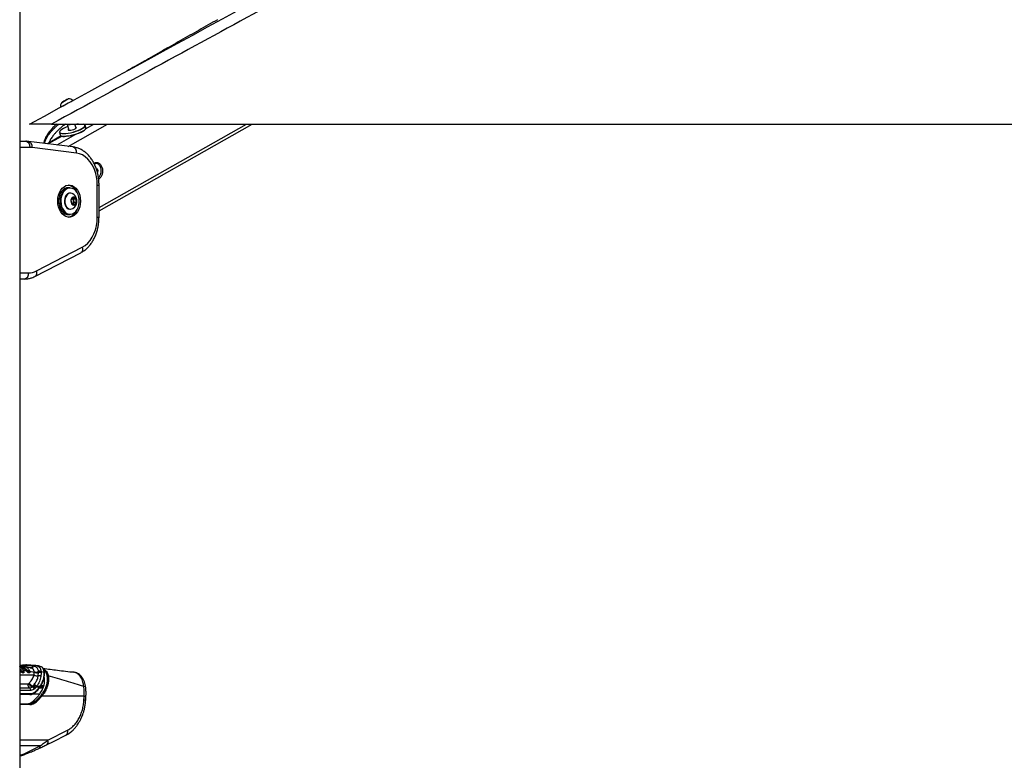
# Model space of a CAD drawing. Header units: millimetres. Extents: x 20 to 22981, y 40 to 19992.
# Tile 105 of 120: x 17831 to 19118, y 5781 to 6749. Entities that reach past the tile are written whole.
import ezdxf

# ---------------------------------------------------------------- set-up
doc = ezdxf.new("R2010")
doc.units = ezdxf.units.MM
doc.header["$LTSCALE"] = 2

msp = doc.modelspace()

# ---------------------------------------------------------------- linework, layer by layer
at = {"color": 7, "linetype": 'Continuous', "lineweight": 25}
for p, q in [((17831.09, 7939.49), (17831.09, 2191.49)), ((17889.8, 6642.94), (17887.3, 6641.57)), ((17887.3, 6641.57), (17887.55, 6641.71)), ((17887.55, 6641.71), (17890.29, 6643.22)), ((17887.55, 6641.71), (17887.55, 6641.71)), ((17892.55, 6644.44), (17889.8, 6642.94)), ((17890.29, 6643.22), (17892.79, 6644.58)), ((17890.3, 6643.21), (17890.29, 6643.22)), ((17892.79, 6644.58), (17892.55, 6644.44)), ((17872.65, 6612.47), (20412.57, 6612.47)), ((17892.75, 6612.47), (17892.81, 6612.26)), ((17892.81, 6612.26), (17895.02, 6604.43)), ((17904.64, 6607.15), (17903.14, 6612.47)), ((17917.44, 6607.84), (17916.6, 6610.81)), ((17934.61, 6499.32), (18134.96, 6612.47)), ((17831.09, 6590.02), (17838.8, 6590.02)), ((17885.28, 6597.03), (17867.07, 6586.75)), ((17882.91, 6601.3), (17883.75, 6598.33)), ((17900.48, 6582.61), (17842.37, 6589.8)), ((17905.16, 6574.67), (17847.04, 6581.86)), ((17930.64, 6560.92), (17930.28, 6560.92)), ((17930.95, 6554.28), (17931.51, 6554.41)), ((17931.51, 6554.41), (17933.06, 6551.73)), ((17931.83, 6551.73), (17933.06, 6551.73)), ((17933.06, 6551.73), (17932.44, 6549.42)), ((17896.49, 6529.36), (17894.22, 6529.36)), ((17932.27, 6490.89), (17932.27, 6532.83)), ((17934.61, 6490.89), (17934.61, 6532.83)), ((17897.31, 6522.36), (17896.77, 6522.36)), ((17898.33, 6513.31), (17900.77, 6516.38)), ((17899, 6508.79), (17898.33, 6513.31)), ((17899.98, 6515.38), (17900.93, 6514.94)), ((17900.77, 6516.38), (17903.87, 6514.94)), ((17900.93, 6514.94), (17903.87, 6514.94)), ((17900.93, 6514.94), (17901.26, 6512.68)), ((17901.26, 6512.68), (17901.6, 6510.42)), ((17903.87, 6514.94), (17904.54, 6510.42)), ((17896.77, 6501.36), (17897.31, 6501.36)), ((17902.1, 6507.34), (17899, 6508.79)), ((17900.38, 6508.88), (17899.95, 6508.34)), ((17901.6, 6510.42), (17900.38, 6508.88)), ((17901.6, 6510.42), (17904.54, 6510.42)), ((17904.54, 6510.42), (17902.1, 6507.34)), ((17894.22, 6494.36), (17896.49, 6494.36)), ((17852.75, 6420.56), (17912.72, 6451.43)), ((17850.75, 6413.44), (17910.73, 6444.31)), ((17836.94, 6410.02), (17831.09, 6410.02)), ((17831.09, 5904.58), (17831.8, 5904.51)), ((17831.13, 5900.7), (17834.95, 5899.93)), ((17831.21, 5904), (17831.25, 5904)), ((17831.25, 5904), (17831.3, 5903.99)), ((17831.8, 5904.51), (17831.85, 5904.51)), ((17835.42, 5904.07), (17831.85, 5904.51)), ((17835.24, 5899.71), (17835.16, 5899.82)), ((17835.47, 5904.07), (17835.42, 5904.07)), ((17835.43, 5899.03), (17838.77, 5898.36)), ((17838.87, 5898.24), (17838.77, 5898.36)), ((17839.06, 5898.01), (17838.87, 5898.24)), ((17839.31, 5898.69), (17839.4, 5898.57)), ((17839.4, 5898.57), (17839.57, 5898.36)), ((17844.74, 5901.93), (17839.55, 5902.56)), ((17840.13, 5899.04), (17840.29, 5898.85)), ((17840.29, 5898.85), (17843.69, 5898.16)), ((17843.69, 5898.16), (17843.67, 5898.22)), ((17843.95, 5897.69), (17844.11, 5897.3)), ((17844.11, 5897.3), (17844.12, 5897.26)), ((17844.11, 5897.3), (17849.91, 5896.13)), ((17844.12, 5897.26), (17844.15, 5897.18)), ((17844.89, 5901.91), (17844.74, 5901.93)), ((17849.15, 5903.95), (17848.95, 5903.97)), ((17849.24, 5903.94), (17849.15, 5903.95)), ((17849.91, 5896.13), (17849.9, 5896.87)), ((17851.37, 5905.14), (17851.56, 5905.12)), ((17851.56, 5905.12), (17851.64, 5905.11)), ((17855.43, 5904.64), (17851.64, 5905.11)), ((17855.26, 5891.53), (17855.66, 5895.79)), ((17859.04, 5903.28), (17855.43, 5904.64)), ((17855.61, 5896.85), (17855.56, 5897.48)), ((17855.66, 5895.79), (17855.61, 5896.85)), ((17859.11, 5895.29), (17858.65, 5890.52)), ((17859.04, 5897.14), (17859.08, 5896.45)), ((17859.04, 5897.14), (17862.96, 5896.28)), ((17859.08, 5896.45), (17859.11, 5895.29)), ((17901.7, 5896.14), (17899.1, 5896.29)), ((17842.65, 5881.34), (17843.31, 5881.99)), ((17863.31, 5888.25), (17862.93, 5889.62)), ((17842.49, 5881.2), (17842.65, 5881.34)), ((17847.2, 5877.01), (17847.64, 5877.42)), ((17847.64, 5877.42), (17848.36, 5878.21)), ((17848.36, 5878.21), (17849.36, 5879.32)), ((17849.36, 5879.32), (17849.99, 5880.1)), ((17850.53, 5874.63), (17849.94, 5874.09)), ((17852.4, 5876.51), (17851.3, 5875.4)), ((17853.04, 5877.81), (17852.4, 5876.51)), ((17856.81, 5876.51), (17852.4, 5876.51)), ((17853.04, 5877.81), (17857.64, 5877.81)), ((17857.64, 5877.81), (17856.81, 5876.51)), ((17856.89, 5875.71), (17856.9, 5875.72)), ((17844.1, 5866.98), (17831.09, 5866.98)), ((17848.49, 5858.41), (17851.58, 5858.41)), ((17915.19, 5865.02), (17859.94, 5865.02)), ((17831.09, 5855.02), (17843.46, 5855.02)), ((17867.88, 5807.52), (17893.2, 5820.19))]:
    msp.add_line(p, q, dxfattribs=at)
at = {"color": 8, "linetype": 'Continuous', "lineweight": 25}
for p, q in [((17894.16, 6583.39), (17945.64, 6612.47)), ((17917, 6606.24), (17928.02, 6612.47)), ((17934.61, 6503.6), (18127.39, 6612.47)), ((17867.9, 6586.64), (17885.88, 6596.79)), ((17879.71, 6585.18), (17904.5, 6599.18)), ((17844.45, 6582.02), (17831.09, 6582.02)), ((17932.27, 6532.83), (17934.61, 6532.83)), ((17932.27, 6490.89), (17934.61, 6490.89)), ((17831.09, 6418.02), (17842.59, 6418.02)), ((17831.09, 5900.75), (17831.13, 5900.7)), ((17831.13, 5900.7), (17831.09, 5900.7)), ((17837.65, 5904.59), (17832.93, 5904.38)), ((17831.09, 5892.62), (17849.62, 5892.62)), ((17862.59, 5888.18), (17863.28, 5888.18)), ((17831.09, 5880.81), (17841.36, 5880.81)), ((17831.09, 5875.73), (17843.92, 5875.73)), ((17845.41, 5872.34), (17831.09, 5872.34)), ((17856.87, 5875.68), (17861.37, 5875.68)), ((17861.62, 5876.39), (17857.4, 5876.39)), ((17858.93, 5878.85), (17862.47, 5878.85)), ((17831.09, 5868.22), (17844.94, 5868.22)), ((17856.8, 5867.42), (17847.02, 5867.42)), ((17844.16, 5853.93), (17831.09, 5853.93)), ((17867.88, 5807.52), (17831.09, 5807.52)), ((17857.61, 5799.98), (17831.09, 5799.98))]:
    msp.add_line(p, q, dxfattribs=at)
at = {"color": 7, "linetype": 'Continuous', "lineweight": 25, "flags": 128}
for points in [[(17883.99, 6634.36), (17884.14, 6634.44), (17884.87, 6634.84), (17886.15, 6635.54), (17887.9, 6636.49), (17889.97, 6637.62), (17892.21, 6638.85), (17894.46, 6640.08), (17896.56, 6641.22), (17898.34, 6642.2), (17899.67, 6642.93), (17900.46, 6643.37), (17900.66, 6643.48)], [(17885.89, 6640.81), (17886.08, 6640.91), (17886.87, 6641.34), (17888.14, 6642.03), (17889.71, 6642.89), (17891.32, 6643.77), (17892.74, 6644.55), (17893.75, 6645.1), (17894.2, 6645.35), (17894.01, 6645.25), (17893.22, 6644.82), (17891.95, 6644.12), (17890.39, 6643.27), (17888.77, 6642.39), (17887.35, 6641.61), (17886.34, 6641.05), (17885.89, 6640.81)], [(17893.67, 6609.2), (17890.76, 6608.02), (17888.14, 6606.75), (17886, 6605.47), (17884.41, 6604.22), (17883.45, 6603.07), (17883.15, 6602.06), (17883.44, 6601.31)], [(17916.6, 6610.81), (17916.58, 6610.03), (17915.93, 6608.91), (17914.62, 6607.68), (17912.7, 6606.38), (17910.25, 6605.07), (17907.37, 6603.8), (17904.18, 6602.62), (17900.81, 6601.58), (17897.39, 6600.73), (17894.08, 6600.09), (17890.99, 6599.7), (17888.26, 6599.57)], [(17889.1, 6596.59), (17891.83, 6596.73), (17894.91, 6597.12), (17898.23, 6597.76), (17901.65, 6598.61), (17905.02, 6599.65), (17908.21, 6600.83), (17911.09, 6602.1), (17913.54, 6603.41), (17915.46, 6604.71), (17916.77, 6605.94), (17917.42, 6607.06), (17917.44, 6607.84)], [(17916.72, 6605.79), (17916.5, 6605.5), (17915.22, 6604.3), (17913.35, 6603.03), (17910.95, 6601.75), (17908.14, 6600.51), (17905.02, 6599.36), (17901.73, 6598.34), (17898.39, 6597.51), (17895.15, 6596.88), (17892.13, 6596.5), (17889.47, 6596.37)], [(17894.66, 6605.7), (17894.47, 6605.5), (17894.27, 6604.89), (17894.79, 6604.49), (17895.97, 6604.35)], [(17895.97, 6604.35), (17897.65, 6604.49), (17899.6, 6604.89), (17901.56, 6605.5), (17903.25, 6606.24), (17904.47, 6607), (17905.03, 6607.68), (17904.86, 6608.19), (17904.28, 6608.42)], [(17888.26, 6599.57), (17886.01, 6599.7), (17884.32, 6600.09), (17883.26, 6600.73), (17882.91, 6601.3)], [(17883.75, 6598.33), (17884.09, 6597.76), (17885.15, 6597.12), (17886.85, 6596.73), (17889.1, 6596.59)], [(17932.27, 6532.83), (17932, 6538.48), (17931.19, 6544.02), (17929.87, 6549.37), (17928.05, 6554.41), (17925.77, 6559.06), (17923.06, 6563.23), (17919.99, 6566.85), (17916.59, 6569.85), (17912.95, 6572.18), (17909.11, 6573.8), (17905.16, 6574.67)], [(17880.65, 6511.86), (17880.9, 6515.72), (17881.65, 6519.45), (17882.87, 6522.92), (17884.52, 6526.01), (17886.55, 6528.62), (17888.88, 6530.66), (17891.43, 6532.06), (17894.13, 6532.77), (17896.87, 6532.77), (17899.56, 6532.06), (17902.11, 6530.66), (17904.44, 6528.62), (17906.47, 6526.01), (17908.12, 6522.92), (17909.34, 6519.45), (17910.09, 6515.72), (17910.35, 6511.86), (17910.09, 6508), (17909.34, 6504.28), (17908.12, 6500.81), (17906.47, 6497.72), (17904.44, 6495.1), (17902.11, 6493.06), (17899.56, 6491.66), (17896.87, 6490.95), (17894.13, 6490.95), (17891.43, 6491.66), (17888.88, 6493.06), (17886.55, 6495.1), (17884.52, 6497.72), (17882.87, 6500.81), (17881.65, 6504.28), (17880.9, 6508), (17880.65, 6511.86)], [(17894.22, 6529.36), (17892.25, 6529.14), (17889.83, 6528.22), (17887.59, 6526.64), (17885.62, 6524.45), (17884.01, 6521.74), (17882.81, 6518.63), (17882.08, 6515.24), (17881.85, 6511.72), (17882.12, 6508.2), (17882.89, 6504.83), (17884.13, 6501.75), (17885.77, 6499.08), (17887.77, 6496.93), (17890.02, 6495.4), (17892.45, 6494.54), (17894.22, 6494.36)], [(17896.49, 6494.36), (17894.71, 6494.54), (17892.29, 6495.4), (17890.03, 6496.93), (17888.04, 6499.08), (17886.39, 6501.75), (17885.16, 6504.83), (17884.39, 6508.2), (17884.11, 6511.72), (17884.34, 6515.24), (17885.07, 6518.63), (17886.27, 6521.74), (17887.89, 6524.45), (17889.85, 6526.64), (17892.09, 6528.22), (17894.51, 6529.14), (17896.49, 6529.36)], [(17908.79, 6513.74), (17908.28, 6517.12), (17907.29, 6520.29), (17905.88, 6523.11), (17904.09, 6525.47), (17902, 6527.28), (17899.7, 6528.45), (17897.28, 6528.95), (17894.84, 6528.74), (17892.47, 6527.85), (17890.29, 6526.3), (17888.37, 6524.16), (17886.79, 6521.51), (17885.62, 6518.47), (17884.9, 6515.16), (17884.68, 6511.72), (17884.95, 6508.28), (17885.7, 6504.99), (17886.9, 6501.98), (17888.51, 6499.37), (17890.46, 6497.28), (17892.66, 6495.78), (17895.04, 6494.94), (17897.48, 6494.79), (17899.9, 6495.35), (17902.18, 6496.57), (17904.25, 6498.43), (17906.01, 6500.83), (17907.39, 6503.69), (17908.34, 6506.88), (17908.81, 6510.28), (17908.79, 6513.74)], [(17896.77, 6522.36), (17895.25, 6522.14), (17893.43, 6521.24), (17891.82, 6519.69), (17890.56, 6517.62), (17889.72, 6515.15), (17889.36, 6512.45), (17889.5, 6509.72), (17890.14, 6507.13), (17891.23, 6504.87), (17892.7, 6503.08), (17894.45, 6501.89), (17896.35, 6501.38), (17896.77, 6501.36)], [(17900.25, 6521.5), (17899.63, 6521.84), (17897.72, 6522.35), (17895.79, 6522.14), (17893.96, 6521.24), (17892.36, 6519.69), (17891.1, 6517.62), (17890.25, 6515.15), (17889.89, 6512.45), (17890.04, 6509.72), (17890.68, 6507.13), (17891.77, 6504.87), (17893.24, 6503.08), (17894.98, 6501.89), (17896.89, 6501.38), (17898.82, 6501.58), (17900.25, 6502.22)], [(17905.07, 6512.93), (17904.55, 6514.72), (17903.61, 6516.12), (17902.38, 6516.94), (17901.02, 6517.08), (17899.71, 6516.51), (17898.64, 6515.32), (17897.95, 6513.66), (17897.72, 6511.75), (17898, 6509.87), (17898.74, 6508.25), (17899.85, 6507.12), (17901.17, 6506.63), (17902.53, 6506.84), (17903.73, 6507.74), (17904.63, 6509.19), (17905.1, 6511), (17905.07, 6512.93)], [(17899.88, 6508.38), (17900.09, 6508.56), (17900.38, 6508.88)], [(17912.72, 6451.43), (17916.41, 6453.73), (17919.84, 6456.72), (17922.95, 6460.34), (17925.68, 6464.52), (17927.99, 6469.19), (17929.84, 6474.26), (17931.18, 6479.63), (17931.99, 6485.21), (17932.27, 6490.89)], [(17865.82, 5801.14), (17875.78, 5806.11), (17891.15, 5813.8)]]:
    msp.add_lwpolyline(points, dxfattribs=at)
at = {"color": 8, "linetype": 'Continuous', "lineweight": 25, "flags": 128}
for points in [[(17888.42, 6600.09), (17891.09, 6600.21), (17894.1, 6600.6), (17897.34, 6601.22), (17900.68, 6602.06), (17903.97, 6603.07), (17907.09, 6604.22), (17909.9, 6605.47), (17912.3, 6606.75), (17914.17, 6608.02), (17915.45, 6609.22), (17916.09, 6610.31), (17916.15, 6610.87)], [(17912.72, 6451.43), (17912.99, 6449.96), (17913.03, 6448.55), (17912.85, 6447.25), (17912.44, 6446.11), (17911.82, 6445.18), (17911.02, 6444.48), (17910.73, 6444.31)], [(17852.75, 6420.56), (17853.02, 6419.09), (17853.06, 6417.68), (17852.87, 6416.38), (17852.46, 6415.24), (17851.85, 6414.3), (17851.05, 6413.61), (17850.76, 6413.44)], [(17917.14, 5876.91), (17917.09, 5877.05), (17916.82, 5877.27), (17916.32, 5877.45), (17915.61, 5877.58), (17914.72, 5877.67)]]:
    msp.add_lwpolyline(points, dxfattribs=at)
at = {"color": 7, "linetype": 'Continuous', "lineweight": 25}
for centre, radius, start, end in [((17894.61, 6634.73), 10.63, 55.33846, 92.13603), ((17894.61, 6634.73), 10.63, 145.21761, 182.01518), ((17913.02, 6563.27), 49.6, 96.15775, 101.38012), ((17913.65, 6609.84), 2.69, 22.34759, 88.59881), ((17837.38, 6583.02), 7.14, 351.95053, 78.57825), ((17888.77, 6605.56), 9.21, 247.32541, 274.37243), ((17844.45, 6560.95), 21.07, 82.93872, 89.9947), ((17930.68, 6555.1), 5.76, 22.80527, 113.4854), ((17925.61, 6551.28), 12.01, 313.58211, 30.27665), ((17891.31, 6517.44), 15.68, 20.2825, 78.49899), ((17897.2, 6512.27), 4.08, 5.70743, 48.18801), ((17894.37, 6511.86), 11.29, 8.37986, 58.61131), ((17894.37, 6511.86), 11.29, 301.38869, 8.37986), ((17896.28, 6511.84), 5.06, 324.20775, 9.56859), ((17891.91, 6505.58), 14.88, 279.761, 341.45751), ((17835.52, 6417.02), 7.14, 281.42175, 8.04947), ((17842.47, 6440.15), 22.12, 270.31718, 297.6867), ((17801.49, 5878.16), 37.23, 35.10433, 37.25107), ((17831.88, 5903.93), 0.576, 92.45467, 174.4249), ((17834.98, 5899.68), 0.254, 37.58839, 95.68442), ((17804.27, 5877.82), 37.82, 35.11108, 35.5571), ((17838.56, 5899.31), 0.97, 282.47346, 320.03211), ((17838.71, 5899.08), 1.12, 287.92081, 320.16466), ((17840.77, 5897.37), 1.56, 108.01151, 140.49016), ((17834.95, 5902.01), 7.78, 315.33913, 319.87075), ((17843.39, 5895.36), 0.836, 144.81742, 189.41181), ((17844.22, 5895.75), 0.499, 154.74441, 229.5432), ((17843.62, 5897.78), 0.387, 329.49525, 12.59412), ((17845.06, 5906.64), 4.72, 266.10158, 325.5952), ((17845.21, 5906.7), 4.81, 266.13567, 325.02483), ((17851.19, 5902.44), 2.71, 86.0924, 145.51936), ((17851.37, 5902.42), 2.7, 86.14171, 145.61591), ((17851.46, 5902.42), 2.7, 86.17211, 145.6862), ((17852.79, 5905.15), 8.78, 250.80103, 288.77594), ((17853.29, 5904.55), 9.08, 248.08756, 285.09483), ((17856.82, 5892.36), 5.28, 65.09281, 103.86409), ((17856.77, 5891.64), 5.33, 64.33885, 102.54562), ((17856.64, 5890.47), 5.41, 62.92656, 100.48919), ((17851.85, 5888.12), 10.51, 215.63838, 250.60727), ((17854.15, 5900.9), 9.44, 241.34274, 276.79707), ((17855.42, 5885.9), 5.64, 55.11691, 91.59543), ((17867.8, 5889.82), 1.49, 72.28005, 121.48365), ((17848.71, 5881.32), 7.36, 183.97562, 229.38867), ((17851.28, 5886.36), 10.19, 210.39789, 246.41348), ((17851.39, 5887.34), 10.6, 214.48748, 249.30108), ((17841.02, 5872.43), 4.39, 358.81343, 48.73005), ((17844.38, 5871.64), 6.07, 23.77963, 62.28488), ((17844.9, 5871.68), 6.36, 27.602, 64.45109), ((17845.67, 5872.45), 6.36, 27.6639, 64.95766), ((17846.77, 5873.48), 6.39, 28.30885, 66.06006), ((17848.04, 5874.31), 6.11, 34.96357, 71.32473), ((17852.18, 5871.15), 0.508, 268.11331, 313.87811), ((17843.87, 5868.04), 1.09, 281.81036, 9.5356), ((17851.29, 5856.96), 1.49, 20.90792, 78.75394), ((17799.83, 5908.6), 70.29, 322.10364, 325.58896), ((17858.44, 5864.13), 1.75, 30.52172, 79.32384), ((17843.26, 5854.12), 0.924, 347.88572, 77.5198)]:
    msp.add_arc(centre, radius, start, end, dxfattribs=at)
at = {"color": 8, "linetype": 'Continuous', "lineweight": 25}
for centre, radius, start, end in [((17895.33, 6618.8), 7.01, 248.92021, 295.03719), ((17887.29, 6606.18), 6.2, 231.71117, 280.55623), ((17840.37, 6583.28), 6.82, 348.03575, 72.96853), ((17898.48, 6576.09), 6.83, 348.03979, 72.93689), ((17830.64, 5904.12), 0.584, 320.2899, 347.76702), ((17830.78, 5904.1), 0.533, 306.00211, 348.51373), ((17843.6, 5897.74), 0.424, 16.75244, 76.84732), ((17862.7, 5895.54), 0.777, 7.96878, 70.34083), ((17851.92, 5871.22), 0.75, 324.68483, 36.62926), ((17856.3, 5876.05), 0.681, 330.56645, 42.19062), ((17857.13, 5877.27), 0.745, 334.01458, 46.65924), ((17915.73, 5869.66), 4.67, 263.36675, 292.9018), ((17862.82, 5805.63), 5.4, 303.58017, 20.54282), ((17854.09, 5799.52), 3.55, 300.01879, 7.33029)]:
    msp.add_arc(centre, radius, start, end, dxfattribs=at)
at = {"color": 7, "linetype": 'Continuous', "lineweight": 25}
for centre, major_axis, ratio, start_param, end_param in [((17843.63, 5886.98), (-0.93, 19.99), 0.7063465, 3.1088493, 3.7235043), ((17844.48, 5887.02), (-0.93, 18.79), 0.7062466, 3.1067708, 3.7214258), ((17816.42, 5940.59), (-4.16, 84.31), 0.7062466, 3.7214258, 3.8149801), ((17841.75, 5875.02), (2.7, 19.91), 0.7006209, 3.2362073, 3.827089), ((17844.89, 5875.02), (2.83, 19.9), 0.6999693, 3.240726, 3.8316077), ((17845.6, 5874.93), (2.83, 20.91), 0.7006209, 3.2362073, 3.827089), ((17822.26, 5923.02), (10.49, 77.45), 0.7006209, 3.827089, 3.9733255), ((17825.41, 5923.02), (10.62, 77.44), 0.7004562, 3.8282533, 3.9827672), ((17826.11, 5922.93), (10.63, 78.45), 0.7006209, 3.827089, 3.9816028), ((17784.58, 5538.14), (111.06, 1617.42), 0.0680261, 4.917181, 4.9205603)]:
    msp.add_ellipse(centre, major_axis=major_axis, ratio=ratio, start_param=start_param, end_param=end_param, dxfattribs=at)
for points, knots in [([(18949.89, 7200.87), (18815.71, 7127.53), (18547.36, 6980.84), (18188.23, 6784.74), (17963.31, 6661.96), (17872.65, 6612.47)], [0, 0, 0, 0, 0.3737905, 0.7475811, 1, 1, 1, 1]), ([(17843.91, 6612.47), (18050.74, 6725.29), (18395.44, 6913.31), (18740.26, 7101.48), (18878.19, 7176.75)], [0, 0, 0, 0, 0.600014, 1, 1, 1, 1]), ([(18089.65, 6748.91), (18085.57, 6746.64), (18077.36, 6742.07), (18065.26, 6735.28), (18053.21, 6728.48), (18041.22, 6721.68), (18029.25, 6714.88), (18017.31, 6708.08), (18005.37, 6701.28), (17993.42, 6694.49), (17981.93, 6687.97), (17974.46, 6683.75), (17970.96, 6681.77)], [0, 0, 0, 0, 0.0967246, 0.1944707, 0.2932365, 0.3930209, 0.4938235, 0.5956445, 0.6984847, 0.8023456, 0.9072292, 1, 1, 1, 1]), ([(17872.65, 6612.47), (17870.97, 6612.47), (17867.58, 6612.47), (17862.84, 6612.47), (17858.5, 6612.47), (17854.7, 6612.47), (17851.3, 6612.47), (17847.87, 6612.47), (17845.43, 6612.47), (17844.11, 6612.47), (17843.98, 6612.47), (17843.91, 6612.47)], [0, 0, 0, 0, 0.108806, 0.2192576, 0.3108021, 0.4047152, 0.4964439, 0.5918767, 0.7507211, 0.8738124, 1, 1, 1, 1]), ([(17878.98, 6612.47), (17878.11, 6611.65), (17876.52, 6610.15), (17874.34, 6607.85), (17872.36, 6605.65), (17870.46, 6603.37), (17868.67, 6601.01), (17867.01, 6598.59), (17865.48, 6596.07), (17864.36, 6593.87), (17863.58, 6592.03), (17862.99, 6590.4), (17862.52, 6588.84), (17862.37, 6587.72), (17862.32, 6587.33)], [0, 0, 0, 0, 0.1170082, 0.2134347, 0.3099621, 0.4068708, 0.5039509, 0.5992725, 0.6949033, 0.7919301, 0.8407907, 0.8897871, 0.9615081, 1, 1, 1, 1]), ([(17842.37, 6589.8), (17841.49, 6589.89), (17840.3, 6590.01), (17839.11, 6590.02), (17838.8, 6590.02)], [0, 0, 0, 0, 0.7380335, 1, 1, 1, 1]), ([(17934.61, 6532.83), (17934.59, 6533.86), (17934.55, 6536.76), (17934.12, 6541.54), (17933.16, 6547.06), (17931.73, 6552.42), (17929.85, 6557.54), (17927.53, 6562.36), (17924.79, 6566.81), (17921.67, 6570.83), (17918.2, 6574.36), (17914.43, 6577.33), (17910.41, 6579.69), (17906.23, 6581.42), (17902.88, 6582.28), (17900.96, 6582.55), (17900.48, 6582.61)], [0, 0, 0, 0, 0.0424171, 0.1205311, 0.1987639, 0.2771252, 0.3556401, 0.4343063, 0.5130624, 0.5917508, 0.6701457, 0.7479547, 0.8248794, 0.9007105, 0.9754132, 1, 1, 1, 1]), ([(17927.92, 6561.33), (17928.07, 6561.45), (17928.66, 6561.91), (17929.83, 6562.31), (17931.9, 6562.56), (17934.52, 6561.72), (17937.24, 6559.17), (17938.24, 6556.56), (17938.74, 6555.25)], [0, 0, 0, 0, 0.0389382, 0.1580005, 0.2775016, 0.5163211, 0.7573544, 1, 1, 1, 1]), ([(17938.74, 6555.25), (17939.02, 6553.82), (17939.56, 6550.97), (17938.8, 6546.55), (17937.29, 6543.44), (17935.66, 6541.65), (17934.72, 6540.86), (17934.18, 6540.65), (17934.12, 6540.63)], [0, 0, 0, 0, 0.2491702, 0.4968468, 0.742232, 0.8643541, 0.9869084, 1, 1, 1, 1]), ([(17910.73, 6444.31), (17911.51, 6444.74), (17913.61, 6445.89), (17916.84, 6448.23), (17920.32, 6451.43), (17923.5, 6455.15), (17926.35, 6459.33), (17928.83, 6463.92), (17930.9, 6468.86), (17932.54, 6474.09), (17933.71, 6479.53), (17934.47, 6485.15), (17934.56, 6488.96), (17934.61, 6490.89)], [0, 0, 0, 0, 0.0543218, 0.1458258, 0.238109, 0.331511, 0.4258065, 0.5207141, 0.6159736, 0.7113859, 0.8068224, 0.9022547, 1, 1, 1, 1]), ([(17836.94, 6410.02), (17837.82, 6410.05), (17840.12, 6410.11), (17843.82, 6410.75), (17847.56, 6411.91), (17849.82, 6412.99), (17850.75, 6413.44)], [0, 0, 0, 0, 0.1853392, 0.4852522, 0.7854051, 1, 1, 1, 1]), ([(17838.39, 5898.86), (17837.74, 5899.64), (17836.67, 5900.93), (17834.2, 5902.8), (17832.28, 5903.28), (17830.91, 5903.62)], [0, 0, 0, 0, 0.30594284, 0.50404251, 1, 1, 1, 1]), ([(17831.09, 5905.35), (17832.78, 5905.5), (17835.76, 5905.75), (17838.66, 5905.77), (17839.92, 5905.77)], [0, 0, 0, 0, 0.56752783, 1, 1, 1, 1]), ([(17834.95, 5899.93), (17834.2, 5900.85), (17833.08, 5902.22), (17831.7, 5903.28), (17831.17, 5903.59), (17831.09, 5903.63)], [0, 0, 0, 0, 0.6311279, 0.9465364, 1, 1, 1, 1]), ([(17831.95, 5899.58), (17831.88, 5899.57), (17831.74, 5899.55), (17831.5, 5899.44), (17831.3, 5899.3), (17831.21, 5899.2), (17831.17, 5899.17)], [0, 0, 0, 0, 0.2796358, 0.5592717, 0.8389075, 1, 1, 1, 1]), ([(17831.17, 5899.17), (17831.52, 5898.71), (17832.16, 5897.88), (17833.27, 5896.83), (17834.19, 5896.16), (17834.9, 5895.83), (17835.44, 5895.73), (17835.84, 5895.83), (17836.08, 5895.99), (17836.12, 5896.15), (17836.13, 5896.18)], [0, 0, 0, 0, 0.2555302, 0.4634116, 0.6109353, 0.7144478, 0.8020014, 0.8871076, 0.9762903, 1, 1, 1, 1]), ([(17831.8, 5904.51), (17831.73, 5904.51), (17831.6, 5904.51), (17831.42, 5904.37), (17831.3, 5904.18), (17831.26, 5904.04), (17831.25, 5904)], [0, 0, 0, 0, 0.2796239, 0.5592478, 0.8388716, 1, 1, 1, 1]), ([(17831.3, 5903.99), (17831.32, 5903.99), (17832.73, 5903.83), (17834.68, 5903.12), (17837.19, 5901.27), (17838.28, 5899.96), (17838.95, 5899.16)], [0, 0, 0, 0, 0.00796227, 0.49576306, 0.6938729, 1, 1, 1, 1]), ([(17831.85, 5904.51), (17832.34, 5904.44), (17834.25, 5904.14), (17837.07, 5902.68), (17838.95, 5900.48), (17839.72, 5899.58)], [0, 0, 0, 0, 0.1671708, 0.6586021, 1, 1, 1, 1]), ([(17831.95, 5899.58), (17832.28, 5899.15), (17832.87, 5898.39), (17833.87, 5897.46), (17834.62, 5896.93), (17835.13, 5896.7), (17835.48, 5896.65), (17835.75, 5896.73), (17835.96, 5896.97), (17836.06, 5897.46), (17835.93, 5898.36), (17835.48, 5899.12), (17835.21, 5899.58)], [0, 0, 0, 0, 0.1815485, 0.3237951, 0.4088504, 0.462296, 0.5041852, 0.5459836, 0.6005596, 0.6773038, 0.8079076, 1, 1, 1, 1]), ([(17835.04, 5899.82), (17835.04, 5899.82), (17835.01, 5899.86), (17834.98, 5899.9), (17834.95, 5899.93)], [0, 0, 0, 0, 0.009627, 1, 1, 1, 1]), ([(17836.14, 5896.18), (17836.18, 5896.27), (17836.33, 5896.53), (17836.38, 5897.11), (17836.24, 5897.99), (17835.87, 5898.86), (17835.48, 5899.39), (17835.39, 5899.52)], [0, 0, 0, 0, 0.08537259, 0.24876654, 0.50409072, 0.87638557, 1, 1, 1, 1]), ([(17842.97, 5899.53), (17842.18, 5900.4), (17840.83, 5901.89), (17838.6, 5903.23), (17836.88, 5903.86), (17835.82, 5904.02), (17835.47, 5904.07)], [0, 0, 0, 0, 0.36024521, 0.61647773, 0.87209026, 1, 1, 1, 1]), ([(17848.95, 5903.97), (17845.76, 5904.25), (17842.04, 5904.58), (17838.2, 5904.59), (17837.65, 5904.59)], [0, 0, 0, 0, 0.8587374, 1, 1, 1, 1]), ([(17838.77, 5898.36), (17838.72, 5898.43), (17838.59, 5898.6), (17838.47, 5898.76), (17838.39, 5898.86)], [0, 0, 0, 0, 0.381074, 1, 1, 1, 1]), ([(17839.72, 5899.58), (17839.65, 5899.57), (17839.51, 5899.56), (17839.27, 5899.44), (17839.07, 5899.3), (17838.98, 5899.2), (17838.95, 5899.16)], [0, 0, 0, 0, 0.2796473, 0.5592945, 0.8389418, 1, 1, 1, 1]), ([(17838.95, 5899.16), (17839.02, 5899.06), (17839.13, 5898.91), (17839.26, 5898.75), (17839.31, 5898.69)], [0, 0, 0, 0, 0.6183001, 1, 1, 1, 1]), ([(17840.48, 5896.54), (17840.19, 5896.82), (17839.68, 5897.29), (17839.24, 5897.8), (17839.06, 5898.01)], [0, 0, 0, 0, 0.5762855, 1, 1, 1, 1]), ([(17840.13, 5899.04), (17840.07, 5899.03), (17839.94, 5899), (17839.71, 5898.86), (17839.52, 5898.71), (17839.43, 5898.61), (17839.4, 5898.57)], [0, 0, 0, 0, 0.2797452, 0.5594923, 0.8392413, 1, 1, 1, 1]), ([(17839.57, 5898.36), (17839.74, 5898.16), (17840.15, 5897.69), (17840.63, 5897.25), (17840.9, 5897)], [0, 0, 0, 0, 0.4263641, 1, 1, 1, 1]), ([(17839.72, 5899.58), (17839.76, 5899.52), (17839.85, 5899.4), (17839.99, 5899.22), (17840.09, 5899.1), (17840.13, 5899.04)], [0, 0, 0, 0, 0.3358045, 0.6714089, 1, 1, 1, 1]), ([(17839.92, 5905.77), (17841.17, 5905.76), (17845.05, 5905.73), (17848.82, 5905.38), (17851.37, 5905.14)], [0, 0, 0, 0, 0.3212502, 1, 1, 1, 1]), ([(17840.29, 5898.85), (17840.63, 5898.47), (17841.16, 5897.89), (17841.99, 5897.21), (17842.53, 5896.87), (17842.93, 5896.7), (17843.23, 5896.65), (17843.51, 5896.72), (17843.74, 5896.96), (17843.85, 5897.46), (17843.75, 5897.91), (17843.69, 5898.16)], [0, 0, 0, 0, 0.2319842, 0.360069, 0.466873, 0.5125904, 0.5722166, 0.631946, 0.7116763, 0.8401772, 1, 1, 1, 1]), ([(17842.57, 5895.23), (17842.52, 5895.24), (17842.16, 5895.36), (17841.42, 5895.76), (17840.81, 5896.28), (17840.48, 5896.54)], [0, 0, 0, 0, 0.0695488, 0.515215, 1, 1, 1, 1]), ([(17840.9, 5897), (17841.19, 5896.76), (17841.73, 5896.31), (17842.37, 5895.96), (17842.67, 5895.86), (17842.71, 5895.84)], [0, 0, 0, 0, 0.5008776, 0.9349319, 1, 1, 1, 1]), ([(17843.9, 5895.37), (17843.83, 5895.32), (17843.64, 5895.17), (17843.27, 5895.1), (17842.87, 5895.14), (17842.65, 5895.2), (17842.57, 5895.23)], [0, 0, 0, 0, 0.2194551, 0.6064079, 0.852957, 1, 1, 1, 1]), ([(17842.71, 5895.84), (17842.78, 5895.83), (17842.95, 5895.78), (17843.27, 5895.74), (17843.57, 5895.8), (17843.71, 5895.92), (17843.77, 5895.96)], [0, 0, 0, 0, 0.1473409, 0.3911008, 0.7755707, 1, 1, 1, 1]), ([(17843.67, 5898.22), (17843.66, 5898.25), (17843.61, 5898.42), (17843.48, 5898.72), (17843.26, 5899.13), (17843.06, 5899.4), (17842.97, 5899.53)], [0, 0, 0, 0, 0.0699535, 0.379787, 0.6898702, 1, 1, 1, 1]), ([(17843.77, 5898.38), (17843.6, 5898.75), (17843.39, 5899.18), (17843.09, 5899.55), (17843.05, 5899.6)], [0, 0, 0, 0, 0.8844288, 1, 1, 1, 1]), ([(17843.71, 5898.2), (17843.69, 5898.26), (17843.66, 5898.35), (17843.6, 5898.44), (17843.58, 5898.47)], [0, 0, 0, 0, 0.6690994, 1, 1, 1, 1]), ([(17843.77, 5895.96), (17843.81, 5896.01), (17843.99, 5896.2), (17844.09, 5896.64), (17844.06, 5897.16), (17843.99, 5897.47), (17843.96, 5897.59)], [0, 0, 0, 0, 0.1242871, 0.5114123, 0.8178404, 1, 1, 1, 1]), ([(17844.15, 5897.18), (17844.18, 5897.06), (17844.26, 5896.72), (17844.28, 5896.13), (17844.15, 5895.64), (17843.95, 5895.42), (17843.9, 5895.37)], [0, 0, 0, 0, 0.1754383, 0.4747305, 0.8680348, 1, 1, 1, 1]), ([(17849.9, 5896.87), (17849.72, 5897.8), (17849.49, 5899.01), (17848.11, 5900.74), (17846.67, 5901.61), (17845.18, 5901.86), (17844.89, 5901.91)], [0, 0, 0, 0, 0.3697735, 0.474126, 0.8966908, 1, 1, 1, 1]), ([(17855.56, 5897.48), (17855.22, 5898.79), (17854.56, 5901.38), (17851.93, 5903.39), (17849.93, 5903.8), (17849.24, 5903.94)], [0, 0, 0, 0, 0.3986557, 0.7924475, 1, 1, 1, 1]), ([(17849.62, 5892.62), (17849.77, 5893.66), (17849.93, 5894.83), (17849.91, 5895.99), (17849.91, 5896.13)], [0, 0, 0, 0, 0.8794795, 1, 1, 1, 1]), ([(17851.64, 5905.11), (17853.07, 5904.73), (17855.91, 5903.97), (17858.35, 5900.81), (17858.84, 5898.22), (17859.04, 5897.14)], [0, 0, 0, 0, 0.3736007, 0.7409428, 1, 1, 1, 1]), ([(17857.64, 5877.81), (17858.82, 5879.85), (17861.08, 5883.77), (17862.94, 5890.13), (17862.95, 5894.21), (17862.96, 5896.28)], [0, 0, 0, 0, 0.3490223, 0.6695796, 1, 1, 1, 1]), ([(17857.76, 5876.97), (17857.95, 5877.22), (17859, 5878.64), (17860.49, 5881.57), (17862.13, 5885.7), (17863.1, 5889.99), (17863.48, 5893.34), (17863.32, 5895.18), (17863.28, 5895.64)], [0, 0, 0, 0, 0.0449008, 0.2568882, 0.4810618, 0.705804, 0.9262331, 1, 1, 1, 1]), ([(17863.4, 5895.63), (17863.36, 5896.28), (17863.25, 5897.85), (17862.4, 5900), (17861.1, 5901.95), (17859.9, 5902.81), (17859.35, 5903.21)], [0, 0, 0, 0, 0.2052961, 0.4908498, 0.7650462, 1, 1, 1, 1]), ([(17861.52, 5901.09), (17867.76, 5900.33), (17881.37, 5898.65), (17894.56, 5897.02), (17901.7, 5896.14)], [0, 0, 0, 0, 0.4586181, 1, 1, 1, 1]), ([(17914.72, 5877.67), (17914.41, 5879.57), (17913.89, 5882.77), (17912.43, 5886.73), (17910.84, 5889.77), (17908.91, 5892.29), (17906.71, 5894.25), (17904.3, 5895.61), (17902.57, 5895.96), (17901.7, 5896.14)], [0, 0, 0, 0, 0.1964613, 0.3301519, 0.4638456, 0.5979341, 0.7320251, 0.8660123, 1, 1, 1, 1]), ([(17917.1, 5876.91), (17916.96, 5877.91), (17916.65, 5880.2), (17915.64, 5883.6), (17914.19, 5886.92), (17912.34, 5889.81), (17910.24, 5892.15), (17907.83, 5894.03), (17905.13, 5895.34), (17903.03, 5896.05), (17901.84, 5896.09), (17901.71, 5896.1)], [0, 0, 0, 0, 0.10471847, 0.24080632, 0.38029341, 0.50658725, 0.62930156, 0.74591494, 0.86023505, 0.98370681, 1, 1, 1, 1]), ([(17843.31, 5881.99), (17844.17, 5882.92), (17845.79, 5884.68), (17848.2, 5888.2), (17849.07, 5890.91), (17849.62, 5892.62)], [0, 0, 0, 0, 0.2898945, 0.5524136, 1, 1, 1, 1]), ([(17849.99, 5880.1), (17851, 5881.59), (17853.04, 5884.59), (17854.61, 5888.54), (17855.12, 5890.88), (17855.26, 5891.53)], [0, 0, 0, 0, 0.4137586, 0.8353172, 1, 1, 1, 1]), ([(17858.65, 5890.52), (17858.08, 5888.34), (17856.94, 5883.9), (17854.35, 5879.86), (17853.04, 5877.81)], [0, 0, 0, 0, 0.4927064, 1, 1, 1, 1]), ([(17857.82, 5868.87), (17858.9, 5870.6), (17861.08, 5874.11), (17862.83, 5879.31), (17863.61, 5884.11), (17863.41, 5886.86), (17863.31, 5888.25)], [0, 0, 0, 0, 0.2831828, 0.5736968, 0.7845285, 1, 1, 1, 1]), ([(17858.76, 5865.85), (17859.72, 5867.08), (17861.9, 5869.85), (17864.58, 5874.62), (17866.56, 5880.02), (17867.55, 5885.65), (17867.2, 5889.26), (17867.03, 5891.09)], [0, 0, 0, 0, 0.1632515, 0.3694898, 0.579973, 0.7867408, 1, 1, 1, 1]), ([(17868.26, 5891.23), (17868.44, 5889.39), (17868.82, 5885.66), (17867.86, 5879.85), (17865.86, 5874.18), (17863.16, 5869.21), (17860.92, 5866.29), (17859.94, 5865.02)], [0, 0, 0, 0, 0.2071258, 0.4209195, 0.6268573, 0.8373453, 1, 1, 1, 1]), ([(17914.72, 5877.67), (17907.22, 5879.91), (17892.22, 5884.4), (17876.25, 5888.95), (17868.26, 5891.23)], [0, 0, 0, 0, 0.4994244, 1, 1, 1, 1]), ([(17841.36, 5880.81), (17841.37, 5880.81), (17841.61, 5880.81), (17842.02, 5880.88), (17842.35, 5881.11), (17842.49, 5881.2)], [0, 0, 0, 0, 0.012104, 0.6062998, 1, 1, 1, 1]), ([(17843.92, 5875.73), (17844.65, 5875.82), (17845.82, 5875.96), (17846.83, 5876.73), (17847.2, 5877.01)], [0, 0, 0, 0, 0.6314754, 1, 1, 1, 1]), ([(17849.94, 5874.09), (17849.32, 5873.64), (17847.92, 5872.61), (17846.31, 5872.44), (17845.41, 5872.34)], [0, 0, 0, 0, 0.4356106, 1, 1, 1, 1]), ([(17851.3, 5875.4), (17851.11, 5875.21), (17850.85, 5874.95), (17850.6, 5874.7), (17850.53, 5874.63)], [0, 0, 0, 0, 0.74555155, 1, 1, 1, 1]), ([(17852.53, 5870.78), (17852.91, 5871.17), (17854.41, 5872.73), (17855.83, 5874.44), (17856.9, 5875.72)], [0, 0, 0, 0, 0.2500677, 1, 1, 1, 1]), ([(17856.86, 5875.73), (17856.97, 5875.85), (17857.34, 5876.24), (17857.6, 5876.66), (17857.78, 5876.95)], [0, 0, 0, 0, 0.30386616, 1, 1, 1, 1]), ([(17915.19, 5865.02), (17915.26, 5867.12), (17915.4, 5871.37), (17914.95, 5875.55), (17914.72, 5877.67)], [0, 0, 0, 0, 0.49347903, 1, 1, 1, 1]), ([(17917.54, 5865.36), (17917.55, 5865.45), (17917.67, 5867.17), (17917.65, 5870.57), (17917.49, 5874.36), (17917.17, 5876.44), (17917.1, 5876.91)], [0, 0, 0, 0, 0.0238669, 0.44816641, 0.87540676, 1, 1, 1, 1]), ([(17891.28, 5813.87), (17893.03, 5814.87), (17896.28, 5816.72), (17900.41, 5820.28), (17903.59, 5823.68), (17905.95, 5826.69), (17907.61, 5829.13), (17909.19, 5831.71), (17911.15, 5835.35), (17913.06, 5839.83), (17914.66, 5844.65), (17915.83, 5849.19), (17916.81, 5854.38), (17917.1, 5858.06), (17917.25, 5860)], [0, 0, 0, 0, 0.1237341, 0.2297267, 0.3172579, 0.3874172, 0.4406445, 0.4775667, 0.5500449, 0.6609705, 0.731504, 0.8116354, 0.9008256, 1, 1, 1, 1]), ([(17893.2, 5820.19), (17894.64, 5821.01), (17897.52, 5822.65), (17901.51, 5826.23), (17905.15, 5830.52), (17908.31, 5835.49), (17910.93, 5841.04), (17912.93, 5847.02), (17914.35, 5853.29), (17914.71, 5857.54), (17914.9, 5859.67)], [0, 0, 0, 0, 0.1244049, 0.2494742, 0.373855, 0.4989891, 0.6233869, 0.7492229, 0.8747008, 1, 1, 1, 1]), ([(17917.25, 5860), (17917.28, 5860.45), (17917.38, 5862.23), (17917.47, 5864.02), (17917.55, 5865.36)], [0, 0, 0, 0, 0.25006404, 1, 1, 1, 1]), ([(17857.61, 5799.98), (17859.43, 5801.22), (17863.09, 5803.72), (17866.27, 5806.25), (17867.88, 5807.52)], [0, 0, 0, 0, 0.49661749, 1, 1, 1, 1]), ([(17831.09, 5786.52), (17831.46, 5786.64), (17833.64, 5787.39), (17837.68, 5788.9), (17843.36, 5791.13), (17849.51, 5793.67), (17853.66, 5795.48), (17855.87, 5796.44)], [0, 0, 0, 0, 0.040161, 0.2428287, 0.4655898, 0.715396, 1, 1, 1, 1]), ([(17855.85, 5796.45), (17857.22, 5797.06), (17860.44, 5798.5), (17863.73, 5800.07), (17865.57, 5801.02), (17865.8, 5801.14)], [0, 0, 0, 0, 0.3919746, 0.9237918, 1, 1, 1, 1])]:
    msp.add_open_spline(points, degree=3, knots=knots, dxfattribs=at)
at = {"color": 8, "linetype": 'Continuous', "lineweight": 25}
for points, knots in [([(17863.51, 6587.19), (17863.51, 6587.23), (17863.63, 6588.13), (17864.01, 6589.42), (17864.62, 6591.12), (17865.2, 6592.47), (17866.11, 6594.31), (17867.43, 6596.56), (17869.21, 6599.16), (17871.33, 6601.89), (17873.8, 6604.71), (17876.62, 6607.6), (17879.37, 6610.19), (17881.23, 6611.77), (17882.05, 6612.47)], [0, 0, 0, 0, 0.0043408, 0.084971, 0.1258006, 0.1739021, 0.2221556, 0.3194422, 0.4186995, 0.5183447, 0.6444747, 0.7710027, 0.898438, 1, 1, 1, 1]), ([(17890.59, 6612.47), (17889.18, 6611.38), (17886.73, 6609.51), (17883.43, 6606.61), (17880.56, 6603.92), (17877.82, 6601.09), (17875.5, 6598.42), (17873.6, 6595.96), (17872.07, 6593.74), (17870.7, 6591.4), (17869.74, 6589.47), (17869.37, 6588.29), (17869.27, 6587.99)], [0, 0, 0, 0, 0.1624691, 0.2816515, 0.4010093, 0.5210702, 0.6414801, 0.7228758, 0.8045069, 0.8872521, 0.970691, 1, 1, 1, 1]), ([(17836.29, 5897.43), (17836.29, 5897.42), (17836.51, 5896.98), (17836.53, 5896.28), (17836.34, 5895.55), (17835.93, 5895.19), (17835.43, 5895.08), (17834.76, 5895.2), (17833.92, 5895.59), (17832.89, 5896.35), (17831.86, 5897.3), (17831.32, 5898), (17831.09, 5898.29)], [0, 0, 0, 0, 0.0037796, 0.1737265, 0.2908109, 0.3668506, 0.4423848, 0.520069, 0.6079299, 0.7258609, 0.8849366, 1, 1, 1, 1]), ([(17836.88, 5903.77), (17837.11, 5903.97), (17837.39, 5904.21), (17837.61, 5904.54), (17837.65, 5904.59)], [0, 0, 0, 0, 0.82170012, 1, 1, 1, 1]), ([(17843.67, 5898.22), (17843.74, 5898.19), (17843.88, 5898.13), (17843.98, 5898.02), (17843.98, 5897.94), (17843.98, 5897.94)], [0, 0, 0, 0, 0.47243545, 0.94487089, 1, 1, 1, 1]), ([(17862.96, 5896.28), (17862.71, 5897.51), (17862.17, 5900.25), (17860.6, 5902.72), (17859.15, 5903.23), (17859.04, 5903.28)], [0, 0, 0, 0, 0.4308587, 0.9539213, 1, 1, 1, 1]), ([(17862.29, 5900.01), (17862.58, 5899.92), (17864.54, 5899.27), (17866.88, 5896.17), (17867.84, 5892.74), (17868.26, 5891.23)], [0, 0, 0, 0, 0.0878254, 0.5986103, 1, 1, 1, 1]), ([(17867.03, 5891.09), (17866.67, 5892.57), (17865.96, 5895.51), (17863.95, 5897.31), (17862.96, 5898.19)], [0, 0, 0, 0, 0.5057136, 1, 1, 1, 1]), ([(17917.16, 5860.01), (17917.19, 5859.98), (17917.3, 5859.88), (17916.61, 5859.75), (17915.47, 5859.69), (17914.9, 5859.67)], [0, 0, 0, 0, 0.12648005, 0.56324003, 1, 1, 1, 1]), ([(17893.2, 5820.19), (17893.3, 5819.34), (17893.51, 5817.58), (17892.87, 5815.42), (17891.99, 5814.13), (17891.25, 5813.92), (17891.12, 5813.88)], [0, 0, 0, 0, 0.2970899, 0.6139898, 0.9308896, 1, 1, 1, 1]), ([(17831.09, 5787.27), (17831.23, 5787.32), (17833.17, 5788.07), (17838.64, 5790.47), (17847.55, 5794.63), (17854.18, 5798.15), (17857.61, 5799.98)], [0, 0, 0, 0, 0.0136646, 0.2009046, 0.5858056, 1, 1, 1, 1])]:
    msp.add_open_spline(points, degree=3, knots=knots, dxfattribs=at)
at = {"color": 7, "linetype": 'Continuous', "lineweight": 25}
for points in [[(17835.04, 5899.82), (17835.1, 5899.81), (17835.22, 5899.8), (17835.26, 5899.71), (17835.28, 5899.67)], [(17835.21, 5899.58), (17835.27, 5899.57), (17835.39, 5899.56), (17835.43, 5899.47), (17835.45, 5899.43)], [(17839.92, 5905.77), (17839.71, 5905.78), (17839.29, 5905.79), (17838.69, 5905.57), (17838.12, 5905.18), (17837.81, 5904.79), (17837.65, 5904.59)], [(17838.39, 5898.86), (17838.44, 5898.87), (17838.53, 5898.87), (17838.68, 5898.94), (17838.83, 5899.04), (17838.91, 5899.12), (17838.95, 5899.16)], [(17839.4, 5898.57), (17839.36, 5898.53), (17839.28, 5898.45), (17839.14, 5898.35), (17838.99, 5898.27), (17838.91, 5898.25), (17838.87, 5898.24)]]:
    msp.add_open_spline(points, degree=3, dxfattribs=at)

doc.saveas('drawing.dxf')
